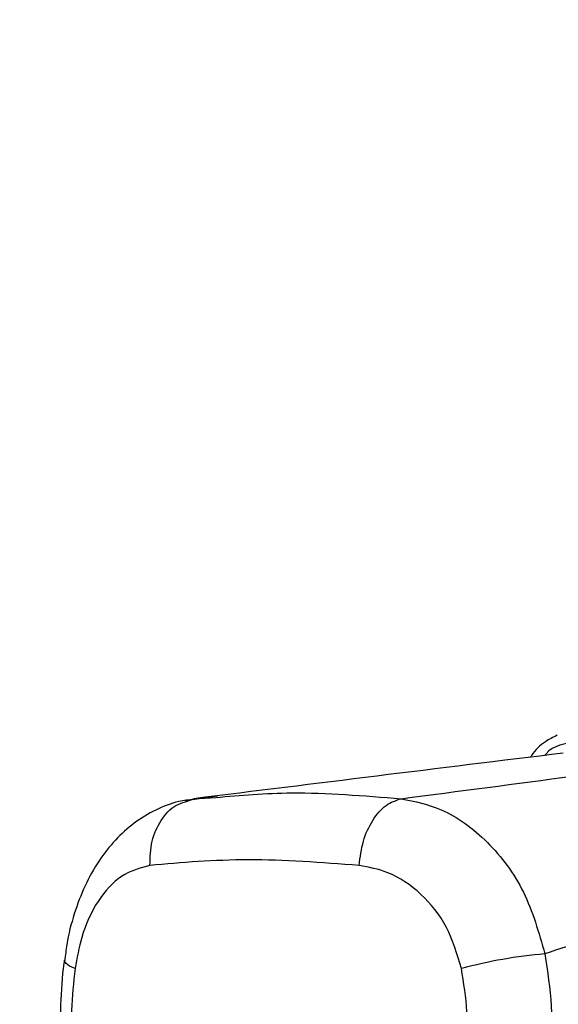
# Model space of a CAD drawing. Header units: millimetres. Extents: x 20 to 19305, y 40 to 15632.
# Tile 20 of 114: x 6542 to 6606, y 5870 to 5987. Entities that reach past the tile are written whole.
import ezdxf

# ---------------------------------------------------------------- set-up
doc = ezdxf.new("R2010")
doc.units = ezdxf.units.MM
doc.layers.add('COMPONENT_GEOMETRY', color=7, linetype='Continuous')
doc.styles.add('SLDTEXTSTYLE1', font='TXT', dxfattribs={"width": 0.75})
doc.dimstyles.new('SLDDIMSTYLE0', dxfattribs={"dimtxt": 150, "dimasz": 6.604, "dimexe": 0, "dimexo": 0.0625, "dimgap": 37.5, "dimtad": 0, "dimtih": 1, "dimtoh": 1, "dimdec": 0, "dimlfac": 0.5, "dimrnd": 1e-09, "dimzin": 12, "dimdsep": 46, "dimtxsty": 'SLDTEXTSTYLE1', "dimsah": 1, "dimcen": 0.09, "dimadec": 0, "dimazin": 3, "dimtfac": 1, "dimtdec": 0, "dimtofl": 0, "dimtmove": 0, "dimatfit": 3, "dimfxl": 1, "dimfrac": 2, "dimtolj": 1, "dimtzin": 12, "dimarcsym": 0})

# ---------------------------------------------------------------- blocks, each defined once
blk = doc.blocks.new('_D_3')
at = {"layer": 'COMPONENT_GEOMETRY', "color": 7, "ltscale": 2}
for p, q in [((6638.52, 7959.49), (957.92, 7959.49)), ((964.27, 7959.49), (964.27, 4965.91)), ((964.27, 1734.2), (964.27, 4727.78)), ((5843.41, 1734.2), (957.92, 1734.2))]:
    blk.add_line(p, q, dxfattribs=at)
for points in [[(964.27, 7959.49), (963.26, 7952.89), (965.29, 7952.89)], [(964.27, 1734.2), (965.29, 1740.8), (963.26, 1740.8)]]:
    blk.add_solid(points, dxfattribs=at)
at = {"layer": 'COMPONENT_GEOMETRY', "color": 7, "ltscale": 2, "insert": (742.61, 4921.14), "char_height": 150, "attachment_point": 1, "style": 'SLDTEXTSTYLE1'}
blk.add_mtext('3113', dxfattribs=at)

msp = doc.modelspace()

# ---------------------------------------------------------------- linework, layer by layer
at = {"color": 7, "linetype": 'Continuous', "lineweight": 25, "ltscale": 2}
for p, q in [((6565.6, 5894.97), (6561.74, 5894.42)), ((6561.77, 5894.29), (6562.79, 5894.67)), ((6562.79, 5894.67), (6565.39, 5894.82))]:
    msp.add_line(p, q, dxfattribs=at)
at = {"color": 8, "linetype": 'Continuous', "lineweight": 25, "ltscale": 2, "flags": 128}
msp.add_lwpolyline([(6548.62, 5874.44), (6547.98, 5874.75), (6547.56, 5875.05), (6547.36, 5875.33), (6547.35, 5875.44)], dxfattribs=at)
at = {"color": 7, "linetype": 'Continuous', "lineweight": 25, "ltscale": 4}
msp.add_arc((6609.15, 5821.47), 54.92, 94.761, 105.3099, dxfattribs=at)
at = {"color": 7, "linetype": 'Continuous', "lineweight": 25, "ltscale": 2}
for points, knots in [([(6606.04, 5902.22), (6605.56, 5901.98), (6604.4, 5901.39), (6603.35, 5900.43), (6602.93, 5899.69), (6602.89, 5899.62)], [0, 0, 0, 0, 0.385438, 0.944373, 1, 1, 1, 1]), ([(6606.77, 5900.09), (6599.33, 5899.18), (6584.44, 5897.35), (6570, 5895.56), (6562.79, 5894.67)], [0, 0, 0, 0, 0.499853, 1, 1, 1, 1]), ([(6587.48, 5894.67), (6594.33, 5895.56), (6608.01, 5897.35), (6621.19, 5899.18), (6627.78, 5900.09)], [0, 0, 0, 0, 0.4998774, 1, 1, 1, 1]), ([(6562.77, 5894.59), (6562.17, 5894.52), (6560.6, 5894.35), (6558.18, 5893.38), (6555.62, 5891.84), (6553.35, 5889.77), (6551.39, 5887.27), (6549.74, 5884.32), (6548.47, 5880.97), (6547.68, 5877.97), (6547.47, 5876.06), (6547.4, 5875.43)], [0, 0, 0, 0, 0.0699675, 0.185826, 0.3028398, 0.4204141, 0.5420042, 0.6696371, 0.800822, 0.9343106, 1, 1, 1, 1]), ([(6587.48, 5894.67), (6589.08, 5894.34), (6592.72, 5893.59), (6597.9, 5889.78), (6602.41, 5883.81), (6603.86, 5878.74), (6604.59, 5876.2)], [0, 0, 0, 0, 0.208695, 0.473319, 0.7365926, 1, 1, 1, 1]), ([(6643.27, 5889.96), (6640.24, 5888.81), (6634.18, 5886.5), (6624.61, 5883.05), (6614.77, 5879.61), (6607.98, 5877.34), (6604.59, 5876.2)], [0, 0, 0, 0, 0.249536, 0.499296, 0.749583, 1, 1, 1, 1]), ([(6557.54, 5886.73), (6556.38, 5886.42), (6554.07, 5885.79), (6551.26, 5882.69), (6549.4, 5878.73), (6548.85, 5875.71), (6548.62, 5874.44)], [0, 0, 0, 0, 0.2730741, 0.5429904, 0.8074477, 1, 1, 1, 1]), ([(6582.46, 5886.73), (6577.95, 5887.06), (6568.98, 5887.72), (6561.34, 5887.06), (6557.54, 5886.73)], [0, 0, 0, 0, 0.502298, 1, 1, 1, 1]), ([(6594.65, 5874.44), (6594.14, 5876.14), (6593.13, 5879.56), (6589.91, 5883.52), (6586.2, 5886.03), (6583.61, 5886.51), (6582.46, 5886.73)], [0, 0, 0, 0, 0.257817, 0.519525, 0.787005, 1, 1, 1, 1]), ([(6604.59, 5876.2), (6604.9, 5874.14), (6605.54, 5869.96), (6605.34, 5865.71), (6605.24, 5863.56)], [0, 0, 0, 0, 0.493486, 1, 1, 1, 1]), ([(6547.37, 5875.45), (6547.34, 5875.32), (6547.06, 5873.59), (6546.88, 5870.14), (6546.79, 5866.39), (6546.94, 5864.32), (6546.97, 5863.89)], [0, 0, 0, 0, 0.034799, 0.461819, 0.890198, 1, 1, 1, 1]), ([(6548.62, 5874.44), (6548.44, 5872.8), (6548.08, 5869.45), (6548.19, 5866.05), (6548.25, 5864.33)], [0, 0, 0, 0, 0.492721, 1, 1, 1, 1]), ([(6595.21, 5864.33), (6595.3, 5866), (6595.47, 5869.4), (6594.92, 5872.75), (6594.65, 5874.44)], [0, 0, 0, 0, 0.492692, 1, 1, 1, 1])]:
    msp.add_open_spline(points, degree=3, knots=knots, dxfattribs=at)
at = {"color": 8, "linetype": 'Continuous', "lineweight": 25, "ltscale": 2}
for points, knots in [([(6608.44, 5901.45), (6607, 5901.24), (6605.47, 5901), (6604.62, 5899.89), (6604.57, 5899.82)], [0, 0, 0, 0, 0.938291, 1, 1, 1, 1]), ([(6565.39, 5894.82), (6568.33, 5895.08), (6575.11, 5895.66), (6583.01, 5895.03), (6587.48, 5894.67)], [0, 0, 0, 0, 0.43494, 1, 1, 1, 1]), ([(6557.54, 5886.73), (6557.58, 5887.71), (6557.64, 5889.68), (6558.81, 5892.18), (6560.25, 5893.84), (6561.38, 5894.17), (6561.77, 5894.29)], [0, 0, 0, 0, 0.28327, 0.566539, 0.849809, 1, 1, 1, 1])]:
    msp.add_open_spline(points, degree=3, knots=knots, dxfattribs=at)
at = {"color": 7, "linetype": 'Continuous', "lineweight": 25, "ltscale": 2}
msp.add_open_spline([(6582.46, 5886.73), (6582.59, 5887.71), (6582.84, 5889.67), (6584.02, 5892.2), (6585.62, 5894.07), (6586.86, 5894.47), (6587.48, 5894.67)], degree=3, dxfattribs=at)

# ---------------------------------------------------------------- dimensions: what is measured, and where the dimension line sits
at = {"layer": 'COMPONENT_GEOMETRY', "color": 7, "ltscale": 2}
dim = msp.add_linear_dim(base=(964.27, 7959.49), p1=(5845.95, 1734.2), p2=(6641.06, 7959.49), angle=90, dimstyle='SLDDIMSTYLE0', dxfattribs=at)
dim.commit()
dim.dimension.update_dxf_attribs({"geometry": '_D_3', "text_midpoint": (964.27, 4846.84), "dimtype": 160})

doc.saveas('drawing.dxf')
